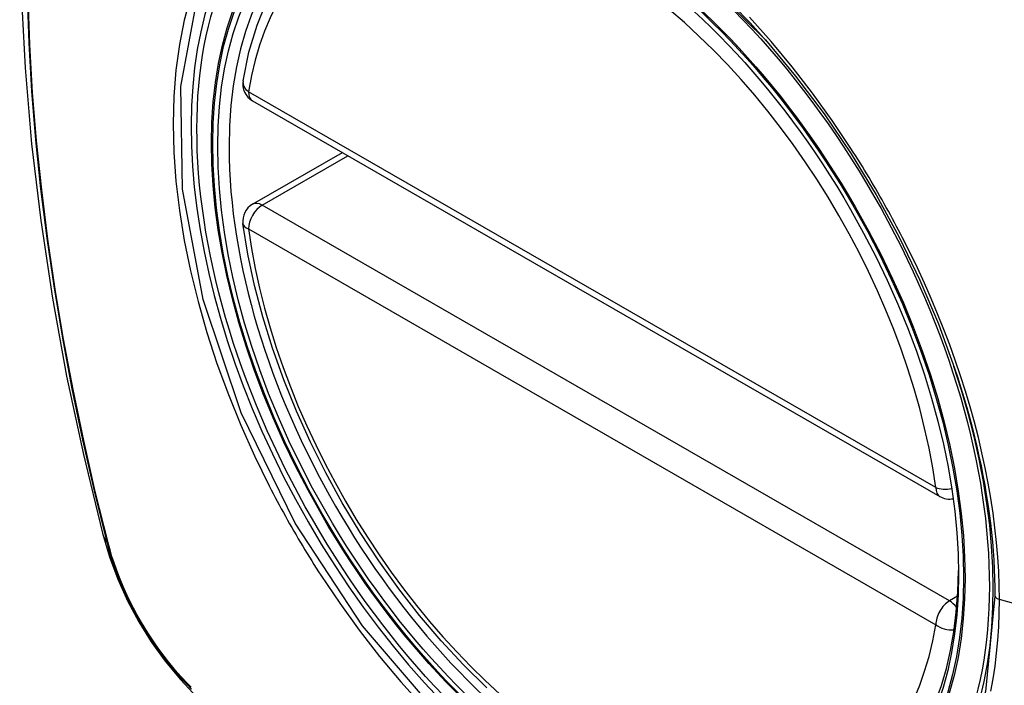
# Model space of a CAD drawing. Header units: inches. Extents: x 387.2 to 455.7, y 148.1 to 211.9.
# Tile 63 of 97: x 453.382 to 453.984, y 160.572 to 160.979. Entities that reach past the tile are written whole.
import ezdxf

# ---------------------------------------------------------------- set-up
doc = ezdxf.new("R2010")
doc.units = ezdxf.units.IN
doc.header["$MEASUREMENT"] = 0
doc.layers.add('Visible Edges(ANSI)', color=7, linetype='Continuous', lineweight=25)
doc.layers.add('Visible Tangent Edges(ANSI)', color=7, linetype='Continuous', lineweight=25)

msp = doc.modelspace()

# ---------------------------------------------------------------- linework, layer by layer
at = {"layer": 'Visible Edges(ANSI)'}
for p, q in [((453.52463, 160.92907), (453.94437, 160.68736)), ((453.52463, 160.86586), (453.57951, 160.89747))]:
    msp.add_line(p, q, dxfattribs=at)
at = {"layer": 'Visible Edges(ANSI)', "flags": 128}
for points in [[(453.43648, 161.37277), (453.42365, 161.33466), (453.41259, 161.29543), (453.4033, 161.25514), (453.39575, 161.21387), (453.38991, 161.17168), (453.38576, 161.12863), (453.38329, 161.08479), (453.38247, 161.04022), (453.38328, 160.99497), (453.38571, 160.94912), (453.38973, 160.90272), (453.39532, 160.85585), (453.40247, 160.80856), (453.41115, 160.76092), (453.42134, 160.71301), (453.43302, 160.66489)], [(453.51886, 160.94121), (453.52247, 160.95877), (453.52742, 160.97534), (453.5337, 160.9908), (453.5413, 161.00506), (453.5502, 161.01801), (453.56036, 161.02953), (453.57172, 161.03951), (453.5842, 161.04784)], [(453.83796, 160.96621), (453.85634, 160.94416), (453.87374, 160.92099), (453.89015, 160.89674), (453.90543, 160.87163), (453.91948, 160.84581), (453.9322, 160.81947), (453.94352, 160.79276), (453.95335, 160.76583)], [(453.66766, 160.57062), (453.6536, 160.58451), (453.63993, 160.59926), (453.62671, 160.6148), (453.61401, 160.63107), (453.60187, 160.64799), (453.59035, 160.66547), (453.57949, 160.68345), (453.56936, 160.70185), (453.55998, 160.72058), (453.55142, 160.73957), (453.54369, 160.75871), (453.53684, 160.77795), (453.5309, 160.79717), (453.52591, 160.81632), (453.52187, 160.83529), (453.51882, 160.85402)], [(453.43302, 160.66489), (453.43726, 160.65059), (453.4424, 160.63686), (453.44839, 160.62365), (453.45519, 160.61092), (453.46281, 160.59866), (453.47126, 160.58686), (453.48059, 160.57554), (453.49086, 160.56472)]]:
    msp.add_lwpolyline(points, dxfattribs=at)
at = {"layer": 'Visible Edges(ANSI)'}
for centre, start, end in [((453.53052, 160.93931), 170.73318, 240.06401), ((453.53052, 160.85562), 119.93599, 187.8207), ((453.95026, 160.6976), 240.06401, 281.2647)]:
    msp.add_arc(centre, 0.01181, start, end, dxfattribs=at)
msp.add_ellipse((453.7296, 160.7704), major_axis=(-0.15963, 0.2772), ratio=0.578093, dxfattribs=at)
msp.add_ellipse((453.73308, 160.7724), major_axis=(0.15718, -0.27294), ratio=0.578093, start_param=2.362013, end_param=7.062765, dxfattribs=at)
at = {"layer": 'Visible Tangent Edges(ANSI)'}
for p, q in [((453.94191, 160.69279), (453.52217, 160.9345)), ((453.53052, 160.86528), (453.58296, 160.89548)), ((453.95026, 160.62357), (453.53052, 160.86528)), ((453.52217, 160.85081), (453.94191, 160.6091)), ((453.43654, 160.65878), (453.43643, 160.65923)), ((453.95525, 160.62644), (453.95026, 160.62357)), ((454.16553, 160.57323), (453.98078, 160.62446))]:
    msp.add_line(p, q, dxfattribs=at)
at = {"layer": 'Visible Tangent Edges(ANSI)', "flags": 128}
for points in [[(453.78748, 161.01626), (453.83791, 160.96626)], [(453.38695, 160.99318), (453.38799, 160.96421), (453.38972, 160.93488), (453.39214, 160.90523), (453.39523, 160.8753), (453.399, 160.8451), (453.40344, 160.81466), (453.40855, 160.78398), (453.41434, 160.7531), (453.42078, 160.72204), (453.42789, 160.69082), (453.43564, 160.65947)], [(453.97804, 160.62661), (453.97228, 160.56831), (453.9553, 160.51936), (453.92778, 160.48185), (453.89122, 160.45784), (453.84723, 160.44833), (453.79764, 160.45363), (453.74487, 160.47352), (453.69129, 160.50706), (453.6395, 160.55273), (453.5918, 160.60832), (453.55061, 160.67117), (453.51775, 160.73857), (453.49449, 160.8077), (453.48199, 160.87514), (453.48084, 160.9378), (453.4911, 160.99259)], [(453.43643, 160.65923), (453.42866, 160.69051), (453.42154, 160.72166), (453.41507, 160.75266), (453.40928, 160.78348), (453.40414, 160.8141), (453.39968, 160.84449), (453.3959, 160.87462), (453.39279, 160.90451), (453.39037, 160.9341), (453.38863, 160.96337), (453.38758, 160.99227)], [(453.48671, 160.99238), (453.48293, 160.97822), (453.47998, 160.96335), (453.47787, 160.94782), (453.4766, 160.93168), (453.47617, 160.91496), (453.47661, 160.89773), (453.4779, 160.88006), (453.48003, 160.86204), (453.483, 160.84371), (453.48679, 160.82515), (453.49139, 160.8064), (453.49678, 160.78753), (453.50296, 160.76861), (453.50989, 160.7497), (453.51754, 160.73091), (453.52589, 160.71228), (453.5349, 160.69386)], [(453.8901, 160.89999), (453.87867, 160.91707), (453.86673, 160.93366), (453.8543, 160.94973), (453.84144, 160.96521), (453.82818, 160.98005)], [(453.92163, 160.84539), (453.92042, 160.84772), (453.91921, 160.85005), (453.91799, 160.85237), (453.91675, 160.85469), (453.91551, 160.857), (453.91426, 160.85931), (453.913, 160.86162), (453.91172, 160.86392), (453.91044, 160.86621), (453.90915, 160.8685), (453.90785, 160.87079), (453.90654, 160.87307), (453.90522, 160.87535), (453.90389, 160.87762), (453.90255, 160.87988), (453.9012, 160.88214), (453.89985, 160.88439), (453.89848, 160.88664), (453.89711, 160.88888), (453.89572, 160.89112), (453.89433, 160.89334), (453.89293, 160.89557), (453.89152, 160.89778), (453.8901, 160.89999)], [(453.98078, 160.62446), (453.98067, 160.63297), (453.98034, 160.64161), (453.9798, 160.65037), (453.97905, 160.65924), (453.97808, 160.66821), (453.9769, 160.67726), (453.97552, 160.68639), (453.97392, 160.69557), (453.97212, 160.70481), (453.97012, 160.71409), (453.96791, 160.72341), (453.96549, 160.73277), (453.96287, 160.74218), (453.96005, 160.75162), (453.95703, 160.76108), (453.95382, 160.77056), (453.95042, 160.78002), (453.94683, 160.78947), (453.94306, 160.7989), (453.93912, 160.80829), (453.935, 160.81764), (453.93071, 160.82694), (453.92625, 160.83619), (453.92163, 160.84539)], [(453.95335, 160.76583), (453.95534, 160.7598), (453.95725, 160.75378), (453.95907, 160.74776), (453.96082, 160.74176), (453.96248, 160.73577), (453.96406, 160.7298), (453.96555, 160.72385), (453.96696, 160.71792), (453.96829, 160.71201), (453.96954, 160.70611), (453.9707, 160.70023), (453.97178, 160.69437), (453.97277, 160.68852), (453.97368, 160.68271), (453.9745, 160.67692), (453.97524, 160.67117), (453.97589, 160.66545), (453.97646, 160.65976), (453.97694, 160.65412), (453.97734, 160.64852), (453.97765, 160.64296), (453.97787, 160.63746), (453.978, 160.63201), (453.97804, 160.62661)], [(453.5349, 160.69386), (453.53609, 160.69153), (453.5373, 160.6892), (453.53852, 160.68687), (453.53975, 160.68455), (453.54099, 160.68224), (453.54224, 160.67992), (453.5435, 160.67762), (453.54477, 160.67532), (453.54605, 160.67302), (453.54734, 160.67073), (453.54864, 160.66844), (453.54995, 160.66616), (453.55127, 160.66389), (453.5526, 160.66162), (453.55394, 160.65935), (453.55529, 160.6571), (453.55664, 160.65484), (453.55801, 160.6526), (453.55939, 160.65036), (453.56078, 160.64812), (453.56218, 160.6459), (453.56358, 160.64368), (453.565, 160.64146), (453.56642, 160.63925)], [(453.43564, 160.65947), (453.43674, 160.65542), (453.43794, 160.65135), (453.43925, 160.64728), (453.44067, 160.6432), (453.4422, 160.63913), (453.44383, 160.63506), (453.44555, 160.63101), (453.44738, 160.62698), (453.4493, 160.62298), (453.45132, 160.61901), (453.45342, 160.61507), (453.45561, 160.61118), (453.45789, 160.60734), (453.46024, 160.60355), (453.46267, 160.59982), (453.46518, 160.59615), (453.46776, 160.59256), (453.4704, 160.58904), (453.47311, 160.5856), (453.47587, 160.58225), (453.47869, 160.57898), (453.48156, 160.57581), (453.48447, 160.57274), (453.48743, 160.56977)], [(453.48728, 160.5709), (453.48438, 160.57383), (453.48153, 160.57686), (453.47873, 160.57998), (453.47597, 160.58319), (453.47327, 160.58648), (453.47063, 160.58985), (453.46805, 160.5933), (453.46553, 160.59682), (453.46309, 160.6004), (453.46071, 160.60405), (453.45841, 160.60776), (453.45619, 160.61152), (453.45404, 160.61532), (453.45198, 160.61917), (453.45001, 160.62305), (453.44813, 160.62697), (453.44634, 160.63091), (453.44464, 160.63487), (453.44304, 160.63884), (453.44153, 160.64283), (453.44013, 160.64682), (453.43883, 160.65082), (453.43763, 160.6548), (453.43654, 160.65878)], [(453.56642, 160.63925), (453.57789, 160.62222), (453.58986, 160.60567), (453.60228, 160.58969), (453.61519, 160.57426), (453.62852, 160.55944)], [(453.97554, 160.56856), (453.97693, 160.57612), (453.97811, 160.58383), (453.97907, 160.59169), (453.97982, 160.5997), (453.98035, 160.60784), (453.98067, 160.61609), (453.98078, 160.62446)]]:
    msp.add_lwpolyline(points, dxfattribs=at)
at = {"layer": 'Visible Tangent Edges(ANSI)'}
for centre, major_axis, ratio, start_param, end_param in [((453.73209, 160.77183), (-0.17285, 0.30015), 0.578093, 5.049711, 10.658253), ((453.73204, 160.7718), (-0.1503, 0.261), 0.578093, 4.099688, 6.899754), ((453.53052, 160.93931), (-0.01166, 0.0019), 0.665724, 0, 0.886269), ((453.53052, 160.93931), (-0.00589, -0.01024), 0.578093, 5.495853, 6.283185), ((453.53052, 160.85562), (-0.00589, 0.01024), 0.578093, 5.499721, 6.283185), ((453.53052, 160.85562), (-0.00589, -0.01024), 0.578093, 3.925057, 5.495853), ((453.53052, 160.85562), (-0.0117, -0.00161), 0.469248, 0, 0.71371), ((453.73204, 160.7718), (0.1503, -0.261), 0.578093, 4.099688, 6.899754), ((453.95026, 160.6976), (-0.00589, -0.01024), 0.578093, 5.495853, 6.283185), ((453.95026, 160.6976), (-0.0117, -0.00161), 0.469248, 0.71371, 1.627234), ((453.5474, 160.69434), (-0.11438, -0.02945), 0.352863, 0, 0.142152), ((453.44496, 160.66237), (-0.00953, -0.00245), 0.357658, 0.142431, 0.406138), ((453.98291, 160.62701), (-0.00492, 0), 0.575862, 0.141897, 1.122073), ((453.95026, 160.61391), (0.00589, 0.01024), 0.578093, 0.783464, 2.354261), ((453.95026, 160.61391), (0.00589, -0.01024), 0.578093, 1.794906, 2.358128), ((453.95026, 160.61391), (0.01166, -0.0019), 0.665724, 4.027862, 5.067773)]:
    msp.add_ellipse(centre, major_axis=major_axis, ratio=ratio, start_param=start_param, end_param=end_param, dxfattribs=at)
for centre, major_axis in [((453.73268, 160.77217), (0.17078, -0.29656)), ((453.72971, 160.77046), (-0.16238, 0.28198)), ((453.7296, 160.7704), (0.16178, -0.28094))]:
    msp.add_ellipse(centre, major_axis=major_axis, ratio=0.578093, dxfattribs=at)

doc.saveas('drawing.dxf')
